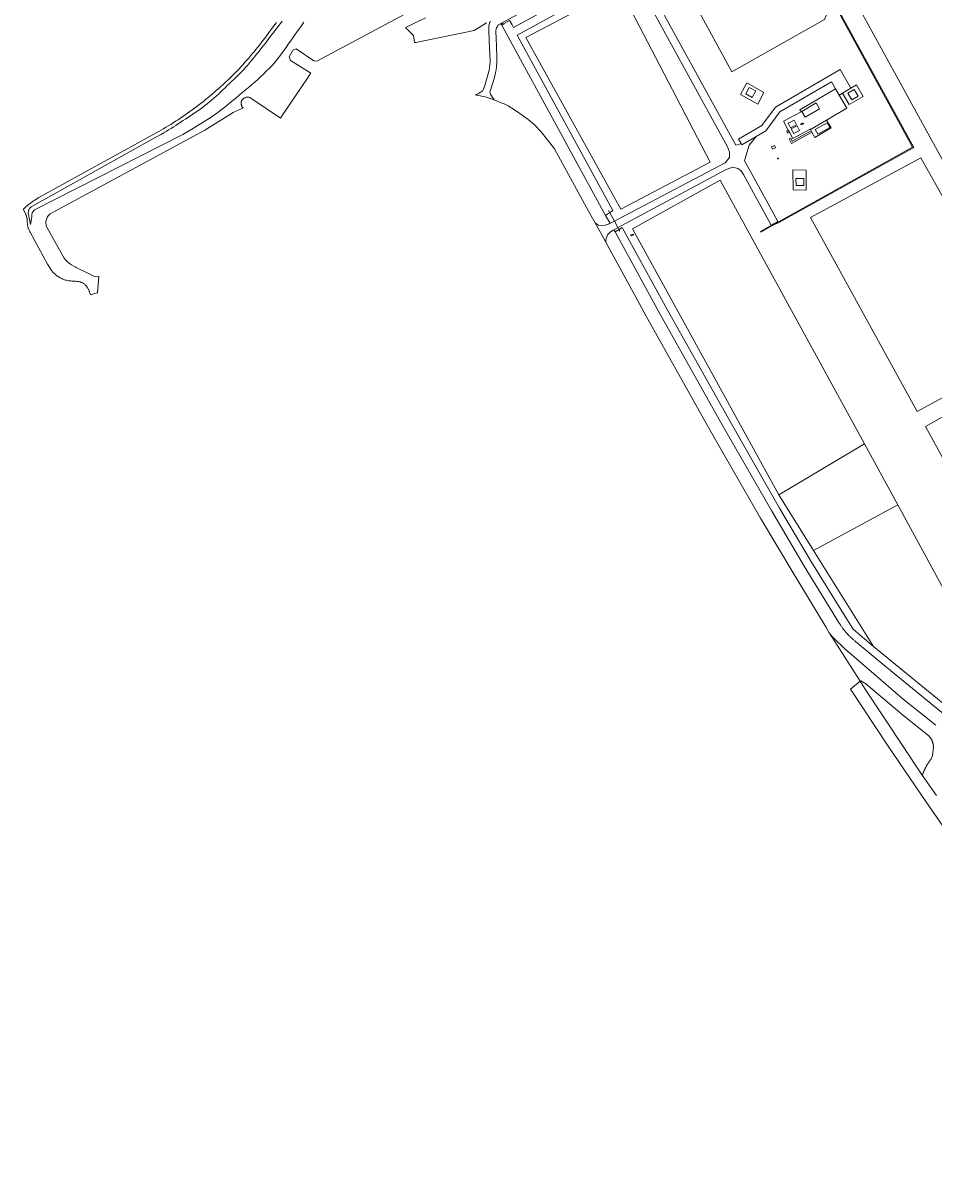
# Model space of a CAD drawing. Header units: metres. Extents: x 138165 to 154469, y 480134 to 494189.
# Tile 63 of 256: x 144240 to 144787, y 484201 to 484895. Entities that reach past the tile are written whole.
import ezdxf

# ---------------------------------------------------------------- set-up
doc = ezdxf.new("R2010")
doc.units = ezdxf.units.M
doc.header["$LTSCALE"] = 0.001
doc.header["$MEASUREMENT"] = 0
for name, color, linetype, lineweight in [('TOP-L-duiker', 7, 'Continuous', 0), ('TOP-L-terrein schutting raster hek leuning', 7, 'Continuous', 0), ('TOP-L-topo objecten punt', 7, 'Continuous', 0), ('TOP-L-topo objecten vlak', 7, 'Continuous', 0)]:
    doc.layers.add(name, color=color, linetype=linetype, lineweight=lineweight)
doc.styles.add('Style-STANDARD', font='STANDARD.shx')

# ---------------------------------------------------------------- blocks, each defined once
blk = doc.blocks.new('24')
at = {"layer": 'TOP-L-topo objecten punt', "color": 7, "linetype": 'Continuous', "lineweight": 0}
for radius in [0.025, 0.0182, 0.0115, 0.005]:
    blk.add_circle((0, 0), radius, dxfattribs=at)
blk = doc.blocks.new('131')
at = {"layer": 'TOP-L-topo objecten punt', "color": 7, "linetype": 'Continuous', "lineweight": 0}
blk.add_circle((0, 0), 0.025, dxfattribs=at)
at = {"layer": 'TOP-L-topo objecten punt', "color": 7, "linetype": 'Continuous', "lineweight": 0, "style": 'Style-STANDARD'}
blk.add_text('SM', height=0.06, dxfattribs=at).set_placement((0.0483, 0))
blk = doc.blocks.new('16')
at = {"layer": 'TOP-L-topo objecten punt', "color": 7, "linetype": 'Continuous', "lineweight": 0}
blk.add_circle((0, 0), 0.025, dxfattribs=at)
at = {"layer": 'TOP-L-topo objecten punt', "color": 7, "linetype": 'Continuous', "lineweight": 0, "style": 'Style-STANDARD'}
blk.add_text('LM', height=0.06, dxfattribs=at).set_placement((0.0483, 0))
blk = doc.blocks.new('168')
at = {"layer": 'TOP-L-topo objecten punt', "color": 7, "linetype": 'Continuous', "lineweight": 0}
blk.add_circle((0, 0), 0.025, dxfattribs=at)
at = {"layer": 'TOP-L-topo objecten punt', "color": 7, "linetype": 'Continuous', "lineweight": 0, "style": 'Style-STANDARD'}
blk.add_text('ZM', height=0.06, dxfattribs=at).set_placement((0.048, 0))

msp = doc.modelspace()

# ---------------------------------------------------------------- linework, layer by layer
at = {"layer": 'TOP-L-duiker', "flags": 128}
msp.add_lwpolyline([(144591.55, 484782.99), (144592.29, 484781.66), (144595.04, 484776.64), (144597.16, 484772.75), (144597.76, 484771.66), (144598.37, 484770.55)], dxfattribs=at)
at = {"layer": 'TOP-L-terrein schutting raster hek leuning', "flags": 128}
for points in [[(144681.16, 484846.82), (144670.72, 484852.62), (144674.42, 484859.68), (144684.78, 484853.8), (144681.16, 484846.82)], [(144722.31, 484837.25), (144734.53, 484844.45), (144729.93, 484852.3), (144727.79, 484855.95), (144706.34, 484843.43), (144707, 484842.3), (144696.46, 484836.62), (144699.37, 484831.24), (144700.07, 484829.94), (144702.12, 484826.14), (144712.52, 484831.74), (144712.63, 484831.54)], [(144736.96, 484856.41), (144740.24, 484858.32), (144744.24, 484851.48), (144735.83, 484846.52), (144731.82, 484853.41)], [(144710.14, 484795.22), (144702.2, 484795.34), (144702.08, 484807.38), (144710.02, 484807.24), (144710.14, 484795.22)]]:
    msp.add_lwpolyline(points, dxfattribs=at)
at = {"layer": 'TOP-L-topo objecten vlak', "flags": 128}
for points in [[(144526.96, 484895.2), (144587.1, 484927.91)], [(144589.8, 484779.94), (144594.18, 484782.96), (144536.74, 484888.22), (144599.18, 484922.33), (144596.75, 484926.82), (144534.52, 484892.82), (144533.65, 484894.34), (144532.17, 484896.97), (144527.46, 484894.33)], [(144671.02, 484823.17), (144670.81, 484823.12), (144667.92, 484822.2), (144610.91, 484926.09), (144606.77, 484923.88), (144662.88, 484821.29), (144664.12, 484818.06), (144664.16, 484814.85), (144661.48, 484811.63), (144593.97, 484776.08), (144592.68, 484775.42), (144592.5, 484775.33)], [(144721.02, 484897.64), (144665.45, 484866.19), (144643.73, 484906.17), (144645.83, 484912.93), (144653.08, 484917.44), (144659.46, 484918.44), (144722.56, 484907.51), (144722.27, 484900.34), (144721.02, 484897.64)], [(144602.26, 484908.46), (144652.6, 484812.11), (144598.97, 484783.79), (144541.99, 484886.76), (144574.38, 484903.84), (144602.26, 484908.46)], [(144392.31, 484895.89), (144391.33, 484894.55), (144390.36, 484893.21), (144389.38, 484891.87), (144388.39, 484890.54), (144387.4, 484889.21), (144386.35, 484887.81), (144385.3, 484886.41), (144384.24, 484885.02), (144383.18, 484883.63), (144382.1, 484882.25), (144381.02, 484880.88), (144379.97, 484879.58), (144378.92, 484878.3), (144377.86, 484877.02), (144376.79, 484875.75), (144375.71, 484874.49), (144374.62, 484873.23), (144373.46, 484871.93), (144372.29, 484870.65), (144371.11, 484869.37), (144369.92, 484868.1), (144368.71, 484866.84), (144367.5, 484865.6), (144366.33, 484864.41), (144365.14, 484863.23), (144363.95, 484862.07), (144362.75, 484860.91), (144361.54, 484859.76), (144360.32, 484858.62), (144359.04, 484857.45), (144357.75, 484856.28), (144356.45, 484855.13), (144355.15, 484853.98), (144353.83, 484852.85), (144352.51, 484851.73), (144351.2, 484850.65), (144349.87, 484849.57), (144348.54, 484848.51), (144347.2, 484847.47), (144345.86, 484846.43), (144344.5, 484845.4), (144343.14, 484844.38), (144341.77, 484843.37), (144340.38, 484842.37), (144338.99, 484841.38), (144337.6, 484840.4), (144336.19, 484839.44), (144334.76, 484838.47), (144333.31, 484837.51), (144331.85, 484836.56), (144330.39, 484835.62), (144328.92, 484834.7), (144327.44, 484833.79), (144326.02, 484832.93), (144324.58, 484832.08), (144323.14, 484831.24), (144321.7, 484830.42), (144320.24, 484829.61), (144318.79, 484828.81), (144249.77, 484790.8), (144248.81, 484790.21), (144248.34, 484789.91), (144247.86, 484789.6), (144247.39, 484789.29), (144246.93, 484788.98), (144246.46, 484788.66), (144245.99, 484788.33), (144245.51, 484787.99), (144245.04, 484787.65), (144244.58, 484787.3), (144244.11, 484786.95), (144243.66, 484786.59), (144243.2, 484786.22), (144242.79, 484785.88), (144242.38, 484785.54), (144241.98, 484785.19), (144241.57, 484784.84), (144241.18, 484784.48), (144240.78, 484784.12), (144240.39, 484783.75), (144241.53, 484781.71), (144241.82, 484781.1), (144241.95, 484780.79), (144242.07, 484780.48), (144242.19, 484780.16), (144242.29, 484779.84), (144242.4, 484779.51), (144242.49, 484779.18), (144242.57, 484778.85), (144242.65, 484778.51), (144242.72, 484778.18), (144242.77, 484777.84), (144242.81, 484777.49), (144242.83, 484777.14), (144242.85, 484776.79), (144242.86, 484776.45), (144242.87, 484776.1), (144242.89, 484775.75), (144242.92, 484775.43), (144242.94, 484775.11), (144242.97, 484774.79), (144243, 484774.48), (144243.04, 484774.16), (144243.1, 484773.85), (144243.17, 484773.51), (144243.26, 484773.18), (144243.36, 484772.85), (144243.46, 484772.52), (144243.58, 484772.19), (144243.7, 484771.87), (144243.82, 484771.55), (144243.96, 484771.23), (144244.1, 484770.92), (144244.25, 484770.61), (144244.4, 484770.3), (144244.57, 484769.99), (144255.01, 484750.89), (144256.12, 484749.01), (144256.7, 484748.02), (144257.02, 484747.54), (144257.35, 484747.07), (144257.71, 484746.62), (144258.08, 484746.18), (144258.47, 484745.76), (144258.88, 484745.36), (144259.3, 484744.97), (144259.74, 484744.6), (144260.2, 484744.24), (144260.66, 484743.91), (144261.14, 484743.58), (144261.62, 484743.27), (144262.11, 484742.97), (144262.6, 484742.69), (144263.1, 484742.41), (144263.61, 484742.16), (144264.13, 484741.92), (144264.66, 484741.71), (144265.19, 484741.51), (144265.81, 484741.32), (144266.44, 484741.15), (144267.08, 484741.01), (144267.72, 484740.89), (144268.37, 484740.8), (144269.02, 484740.74), (144269.67, 484740.71), (144271.96, 484740.55), (144272.69, 484740.51), (144273.05, 484740.47), (144273.41, 484740.41), (144273.77, 484740.34), (144274.12, 484740.25), (144274.5, 484740.15), (144274.87, 484740.02), (144275.24, 484739.89), (144275.6, 484739.73), (144275.95, 484739.56), (144276.3, 484739.38), (144276.62, 484739.17), (144276.94, 484738.95), (144277.25, 484738.71), (144277.55, 484738.45), (144277.83, 484738.19), (144278.1, 484737.91), (144278.36, 484737.62), (144278.61, 484737.32), (144278.85, 484737.01), (144279.07, 484736.68), (144279.27, 484736.35), (144279.46, 484736.01), (144279.63, 484735.69), (144279.79, 484735.36), (144279.93, 484735.03), (144280.06, 484734.68), (144280.18, 484734.34), (144280.28, 484733.99), (144280.38, 484733.64), (144280.76, 484732.49), (144280.76, 484732.49), (144284.78, 484733.65), (144284.95, 484733.7), (144285.85, 484743.47), (144282.88, 484743.68), (144281.23, 484744.48), (144279.14, 484745.51), (144272.14, 484748.92), (144272.09, 484748.94), (144270.72, 484749.59), (144269.41, 484750.35), (144268.17, 484751.24), (144267.03, 484752.23), (144265.97, 484753.32), (144265.03, 484754.51), (144264.19, 484755.77), (144254.58, 484772.93), (144254.37, 484773.49), (144254.21, 484774.07), (144254.1, 484774.66), (144254.04, 484775.25), (144254.03, 484775.85), (144254.08, 484776.45), (144254.17, 484777.04), (144254.31, 484777.62), (144254.5, 484778.19), (144254.74, 484778.74), (144255.02, 484779.27), (144255.35, 484779.77), (144255.72, 484780.24), (144256.12, 484780.68), (144256.57, 484781.08), (144349.4, 484831.19), (144366.36, 484841.75), (144367.25, 484842.16), (144372.48, 484844.58), (144372.25, 484844.78), (144372.04, 484845.01), (144371.84, 484845.25), (144371.67, 484845.5), (144371.52, 484845.78), (144371.39, 484846.06), (144371.29, 484846.35), (144371.22, 484846.65), (144371.17, 484846.96), (144371.15, 484847.27), (144371.15, 484847.58), (144371.18, 484847.88), (144371.24, 484848.19), (144371.33, 484848.48), (144371.44, 484848.77), (144371.57, 484849.05), (144371.73, 484849.32), (144371.91, 484849.57), (144372.12, 484849.83), (144372.36, 484850.06), (144372.61, 484850.28), (144372.89, 484850.47), (144373.18, 484850.63), (144373.48, 484850.77), (144373.79, 484850.88), (144374.11, 484850.97), (144374.44, 484851.02), (144374.77, 484851.05), (144375.11, 484851.05), (144375.44, 484851.02), (144375.77, 484850.95), (144376.09, 484850.86), (144376.4, 484850.75), (144376.7, 484850.6), (144376.98, 484850.43), (144377.25, 484850.24), (144377.51, 484850.02), (144394.7, 484838.47), (144395.77, 484840.06), (144411.31, 484863.11), (144412.96, 484865.56), (144412.46, 484865.8), (144400.75, 484873.1), (144399.87, 484875.18), (144402.38, 484879.5), (144404.13, 484879.93), (144414.69, 484872.89), (144416.5, 484872.68), (144478.39, 484905.65)], [(144730.2, 484901.82), (144729.68, 484901.73), (144773.92, 484821.01), (144693.85, 484776.46), (144689.27, 484774.21), (144682.68, 484770.37), (144682.93, 484769.94), (144689.51, 484773.77), (144694.08, 484776.02), (144774.6, 484820.81), (144730.2, 484901.82)], [(144863.55, 484889.5), (144939.49, 484752.02), (144852.73, 484702.58), (144741.67, 484904.77), (144749.43, 484907.38), (144863.55, 484889.5)], [(144408.8, 484896.05), (144407.47, 484894.14), (144406.14, 484892.24), (144404.8, 484890.34), (144403.46, 484888.44), (144402.11, 484886.55), (144400.75, 484884.66), (144399.4, 484882.78), (144398.07, 484880.88), (144396.73, 484878.99), (144395.38, 484877.1), (144393.99, 484875.24), (144392.57, 484873.42), (144391.08, 484871.65), (144389.51, 484869.9), (144387.9, 484868.19), (144386.25, 484866.52), (144384.57, 484864.88), (144382.86, 484863.27), (144381.14, 484861.66), (144379.29, 484859.99), (144377.41, 484858.35), (144375.5, 484856.74), (144373.58, 484855.15), (144371.65, 484853.56), (144369.73, 484851.98), (144367.95, 484850.5), (144366.19, 484849.02), (144364.42, 484847.54), (144362.64, 484846.07), (144360.85, 484844.63), (144359.03, 484843.22), (144357.18, 484841.85), (144355.15, 484840.43), (144353.1, 484839.06), (144351.03, 484837.71), (144348.94, 484836.39), (144346.85, 484835.07), (144344.74, 484833.76), (144342.62, 484832.46), (144340.5, 484831.17), (144336.21, 484828.66), (144247.29, 484783.4), (144247.02, 484783.19), (144246.76, 484782.96), (144246.53, 484782.71), (144246.32, 484782.44), (144246.13, 484782.15), (144245.97, 484781.85), (144245.84, 484781.53), (144245.73, 484781.21), (144245.65, 484780.88), (144245.6, 484780.54), (144245.58, 484780.2), (144245.59, 484779.86), (144245.62, 484779.52), (144245.69, 484779.18), (144244.78, 484774.62), (144243.62, 484780.6), (144243.53, 484780.96), (144243.47, 484781.33), (144243.45, 484781.7), (144243.46, 484782.07), (144243.5, 484782.43), (144243.58, 484782.8), (144243.68, 484783.15), (144243.82, 484783.49), (144243.99, 484783.82), (144244.19, 484784.14), (144244.41, 484784.43), (144244.66, 484784.7), (144244.94, 484784.95), (144245.23, 484785.17), (144320.07, 484827.04), (144321.59, 484827.88), (144323.1, 484828.72), (144324.61, 484829.58), (144326.11, 484830.46), (144327.6, 484831.34), (144329.08, 484832.25), (144330.54, 484833.16), (144331.99, 484834.09), (144333.43, 484835.03), (144334.87, 484835.98), (144336.3, 484836.93), (144337.74, 484837.88), (144339.22, 484838.86), (144340.7, 484839.83), (144342.18, 484840.8), (144343.65, 484841.78), (144345.11, 484842.79), (144346.54, 484843.82), (144347.95, 484844.87), (144349.34, 484845.94), (144350.72, 484847.03), (144352.09, 484848.13), (144353.44, 484849.26), (144354.78, 484850.39), (144356.16, 484851.61), (144357.52, 484852.85), (144358.87, 484854.11), (144360.2, 484855.39), (144361.53, 484856.66), (144362.87, 484857.93), (144364.24, 484859.23), (144365.61, 484860.52), (144366.98, 484861.82), (144368.33, 484863.13), (144369.67, 484864.47), (144370.99, 484865.85), (144372.3, 484867.24), (144373.59, 484868.66), (144374.87, 484870.09), (144376.13, 484871.53), (144377.23, 484872.83), (144378.31, 484874.13), (144379.38, 484875.45), (144380.45, 484876.78), (144381.5, 484878.11), (144382.56, 484879.44), (144383.62, 484880.78), (144384.67, 484882.13), (144385.71, 484883.49), (144386.76, 484884.84), (144387.8, 484886.2), (144388.84, 484887.56), (144389.83, 484888.83), (144390.83, 484890.1), (144391.82, 484891.37), (144392.81, 484892.64), (144393.79, 484893.92), (144394.76, 484895.22), (144395.81, 484896.68)], [(144481.65, 484898.59), (144469.83, 484892.9), (144474.53, 484888.04), (144475.24, 484883.76), (144475.9, 484883.89), (144510.99, 484890.95), (144518.41, 484895.71)], [(144520.67, 484896.49), (144520.29, 484896.05), (144520.14, 484895.42), (144519.8, 484893.62), (144519.73, 484890.71), (144520.14, 484880.34), (144520.46, 484872.78), (144520.46, 484872.01), (144520.41, 484870.5), (144520.14, 484868.82), (144519.87, 484867.15), (144519.39, 484864.98), (144517.27, 484857.94), (144516.57, 484855.9), (144516.11, 484855), (144515.74, 484854.64), (144514.51, 484853.86), (144513.63, 484853.25), (144512.95, 484852.91), (144512.08, 484852.66), (144511.5, 484852.49), (144517.52, 484851.12), (144522.93, 484849.33)], [(144522.93, 484849.33), (144521.94, 484850.78), (144520.77, 484852.82), (144520.53, 484853.28), (144520.41, 484853.79), (144520.6, 484854.69), (144523.05, 484862.9), (144523.83, 484865.79), (144524.1, 484867.34), (144524.34, 484869.41), (144524.51, 484871.69), (144524.56, 484875.04), (144524.22, 484886.97), (144524, 484889.71), (144523.98, 484890.9), (144524.1, 484892.02), (144524.37, 484892.68), (144524.68, 484893.31), (144525.22, 484894.04), (144525.58, 484894.33), (144526.96, 484895.2)], [(144527.46, 484894.33), (144526.96, 484895.2)], [(144527.46, 484894.33), (144527.5, 484894.24), (144530.21, 484889.47), (144589.8, 484779.94)], [(144736.96, 484856.41), (144730.41, 484867.63), (144691.77, 484845.1), (144683.55, 484833.98), (144669.5, 484825.78), (144671.02, 484823.17)], [(144680.03, 484827.33), (144685.94, 484830.77), (144694.36, 484842.16), (144725.31, 484860.21), (144727.79, 484855.95)], [(144681.16, 484846.82), (144684.78, 484853.8), (144674.42, 484859.68), (144670.72, 484852.62), (144681.16, 484846.82)], [(144673.93, 484852.93), (144677.76, 484850.91), (144679.83, 484854.82), (144676, 484856.85), (144673.93, 484852.93)], [(144727.79, 484855.95), (144706.34, 484843.43), (144707, 484842.3), (144696.46, 484836.62), (144699.37, 484831.24)], [(144727.79, 484855.95), (144729.93, 484852.3)], [(144729.93, 484852.3), (144731.82, 484853.41)], [(144736.96, 484856.41), (144740.24, 484858.32), (144744.24, 484851.48), (144735.83, 484846.52), (144731.82, 484853.41)], [(144731.82, 484853.41), (144736.96, 484856.41)], [(144735.18, 484853.45), (144737.51, 484849.45), (144741.24, 484851.63), (144738.91, 484855.63), (144735.18, 484853.45)], [(144522.93, 484849.33), (144525.17, 484848.35), (144526.44, 484847.91), (144527.71, 484847.44), (144528.96, 484846.94), (144530.2, 484846.4), (144531.43, 484845.83), (144535.75, 484843.01), (144540.41, 484839.86), (144543.38, 484837.62), (144547.17, 484834.37), (144550.95, 484830.43), (144554.99, 484825.43), (144559.05, 484819.96), (144579.6, 484782.66), (144583.52, 484775.53)], [(144709.53, 484839), (144718.14, 484844.09), (144716.11, 484847.54), (144707.51, 484842.45), (144709.53, 484839)], [(144722.31, 484837.25), (144734.53, 484844.45), (144729.93, 484852.3)], [(144704.32, 484834.48), (144702.83, 484837.24), (144699.3, 484835.34), (144700.79, 484832.58), (144704.32, 484834.48)], [(144706.14, 484831.11), (144704.67, 484833.84), (144701.14, 484831.94), (144702.61, 484829.21), (144706.14, 484831.11)], [(144722.31, 484837.25), (144712.63, 484831.54)], [(144713.54, 484830.01), (144715.36, 484826.92), (144725.03, 484832.63), (144722.31, 484837.25)], [(144717.14, 484828.74), (144724.2, 484832.8), (144722.7, 484835.65), (144715.54, 484831.53), (144717.14, 484828.74)], [(144594.77, 484771.44), (144599.04, 484773.77), (144662.1, 484807.7), (144666.07, 484808.99), (144669.05, 484808.22), (144670.87, 484806.95), (144672.52, 484804.61), (144689.13, 484774.27), (144693.14, 484776.38), (144677.74, 484804.59), (144673.17, 484812.78), (144673.88, 484815.54), (144675.86, 484822.27), (144680.03, 484827.33)], [(144680.03, 484827.33), (144671.5, 484822.35), (144671.02, 484823.17)], [(144699.37, 484831.24), (144698.42, 484830.73), (144698.99, 484829.48), (144700.07, 484829.94)], [(144700.07, 484829.94), (144699.73, 484830.56), (144699.37, 484831.24)], [(144713.02, 484830.89), (144701.77, 484824.67), (144700.84, 484826.44), (144699.95, 484825.96), (144701.38, 484823.3), (144713.54, 484830.01)], [(144700.07, 484829.94), (144702.12, 484826.14), (144712.52, 484831.74), (144712.63, 484831.54)], [(144712.63, 484831.54), (144713.02, 484830.89)], [(144713.54, 484830.01), (144713.02, 484830.89)], [(144691.16, 484821.96), (144689.34, 484821.14), (144690, 484819.76), (144691.74, 484820.62), (144691.16, 484821.96)], [(144778.87, 484814.6), (144843.82, 484699), (144776.72, 484662.37), (144712.75, 484778.75), (144778.87, 484814.6)], [(144702.2, 484795.34), (144710.14, 484795.22), (144710.02, 484807.24), (144702.08, 484807.38), (144702.2, 484795.34)], [(144693.75, 484612.39), (144606.01, 484772.05), (144658.55, 484801.26), (144745.17, 484643.03)], [(144708.61, 484802.31), (144703.98, 484802.27), (144704.03, 484797.99), (144708.65, 484798.04), (144708.61, 484802.31)], [(144592.5, 484775.33), (144589.8, 484779.94)], [(144583.52, 484775.53), (144589.84, 484764.02)], [(144592.5, 484775.33), (144591.85, 484774.99), (144589.01, 484774.08), (144587.41, 484773.92), (144585.61, 484774.3), (144584.28, 484775.04), (144583.52, 484775.53)], [(144589.84, 484764.02), (144589.92, 484765.43), (144590.98, 484768.42), (144592.52, 484770.06), (144594.02, 484771.03), (144594.77, 484771.44)], [(144594.77, 484771.44), (144595.48, 484770.24)], [(144750.55, 484521.54), (144738.3, 484531.82), (144733.48, 484539.46), (144713.26, 484572.14), (144694.14, 484604.48), (144665.26, 484655), (144626.8, 484723.64), (144599.76, 484772.92), (144595.48, 484770.24)], [(144595.48, 484770.24), (144621.86, 484721.86), (144659.8, 484654.38), (144689.26, 484602.98), (144708.96, 484569.62), (144729.97, 484535.51), (144730.2, 484535.12), (144730.44, 484534.74), (144730.68, 484534.36), (144730.96, 484533.93), (144731.21, 484533.56), (144731.46, 484533.19), (144731.72, 484532.82), (144731.99, 484532.45), (144732.29, 484532.05), (144732.56, 484531.69), (144732.84, 484531.33), (144733.12, 484530.98), (144733.4, 484530.63), (144733.69, 484530.28), (144734.02, 484529.9), (144734.32, 484529.56), (144734.62, 484529.22), (144734.92, 484528.89), (144735.27, 484528.52), (144735.58, 484528.19), (144735.9, 484527.87), (144736.22, 484527.55), (144736.54, 484527.24), (144736.91, 484526.89), (144737.24, 484526.59), (144737.61, 484526.24), (144737.95, 484525.95), (144738.3, 484525.65), (144738.64, 484525.36), (144738.99, 484525.08), (144739.34, 484524.79), (144739.71, 484524.5), (144758.43, 484508.78), (144795.87, 484478.27)], [(144589.84, 484764.02), (144615.2, 484717.86), (144653.34, 484649.7), (144682.8, 484598.4), (144702.2, 484565.64), (144721.91, 484533.28), (144723.06, 484530.95), (144723.26, 484530.63), (144723.46, 484530.32), (144723.65, 484530.04), (144723.86, 484529.73), (144724.08, 484529.43)], [(144944.13, 484744.47), (144955.61, 484724.1), (144793.06, 484632.58), (144781.76, 484653.45), (144944.13, 484744.47)], [(144693.75, 484612.39), (144745.17, 484643.03)], [(144745.17, 484643.03), (144765.09, 484606.35)], [(144714.41, 484578.95), (144693.75, 484612.39)], [(144765.09, 484606.35), (144714.41, 484578.95)], [(144765.09, 484606.35), (144827.39, 484491.66), (144859.39, 484508.76), (144879.78, 484477.1), (144876.96, 484452.82)], [(144750.55, 484521.54), (144714.41, 484578.95)], [(144787.9, 484474.23), (144768.2, 484489.86), (144733.13, 484520.29), (144726.77, 484526.4), (144726.5, 484526.65), (144726.23, 484526.91), (144725.97, 484527.18), (144725.71, 484527.45), (144725.49, 484527.7), (144725.24, 484527.97), (144725, 484528.26), (144724.76, 484528.54), (144724.53, 484528.84), (144724.3, 484529.13), (144724.08, 484529.43)], [(144724.08, 484529.43), (144742.41, 484500.62)], [(144798.63, 484482.08), (144761.4, 484512.43), (144750.55, 484521.54)], [(144742.41, 484500.62), (144736.74, 484495.88), (144759.22, 484461.56), (144781.8, 484428.4), (144804.52, 484395.9), (144826.66, 484365.24), (144848.54, 484336.2), (144872.18, 484305.76), (144896.68, 484274.86), (144921.62, 484244.48), (144947.5, 484214.02), (144957.87, 484202.11), (144958.9, 484200.87)], [(144742.41, 484500.62), (144742.85, 484500.82), (144745.97, 484498.96), (144768.8, 484479.59), (144783.63, 484467.84), (144783.8, 484467.66), (144783.95, 484467.5), (144784.11, 484467.31), (144784.26, 484467.14), (144784.4, 484466.96), (144784.53, 484466.78), (144784.66, 484466.6), (144784.81, 484466.4), (144784.93, 484466.21), (144785.06, 484465.99), (144785.17, 484465.8), (144785.28, 484465.61), (144785.39, 484465.41), (144785.49, 484465.21), (144785.58, 484465.01), (144785.68, 484464.78), (144785.77, 484464.57), (144785.85, 484464.36), (144785.93, 484464.12), (144786, 484463.91), (144786.07, 484463.7), (144786.13, 484463.48), (144786.18, 484463.26), (144786.24, 484463.02), (144786.28, 484462.8), (144786.32, 484462.58), (144786.36, 484462.33), (144786.39, 484462.11), (144786.41, 484461.89), (144786.43, 484461.66), (144786.44, 484461.44), (144786.45, 484461.19), (144785.86, 484455.82), (144785, 484454), (144784.79, 484453.71), (144784.6, 484453.45), (144784.38, 484453.14), (144784.19, 484452.87), (144783.97, 484452.56), (144783.79, 484452.28), (144783.61, 484452.01), (144783.43, 484451.73), (144783.23, 484451.41), (144783.06, 484451.13), (144782.86, 484450.81), (144782.53, 484450.24), (144782.36, 484449.96), (144782.21, 484449.67), (144782.02, 484449.34), (144781.87, 484449.05), (144781.69, 484448.71), (144781.55, 484448.42), (144781.4, 484448.12), (144781.26, 484447.83), (144781.11, 484447.54), (144780.95, 484447.19), (144780.82, 484446.89), (144780.69, 484446.59), (144780.54, 484446.24), (144780.39, 484445.89), (144780.27, 484445.59), (144780.12, 484445.23), (144780.01, 484444.93), (144779.89, 484444.62), (144779.78, 484444.31)], [(144779.78, 484444.31), (144745.02, 484496.46), (144742.41, 484500.62)], [(144779.78, 484444.31), (144788.32, 484432.08)]]:
    msp.add_lwpolyline(points, dxfattribs=at)

# ---------------------------------------------------------------- block references
at = {"layer": 'TOP-L-topo objecten punt', "xscale": 10, "yscale": 10, "zscale": 10}
for name, p in [('16', (144527.35, 484894.7)), ('168', (144707.15, 484834.82)), ('24', (144693.19, 484814.19)), ('131', (144605.02, 484768.14))]:
    msp.add_blockref(name, p, dxfattribs=at)

doc.saveas('drawing.dxf')
